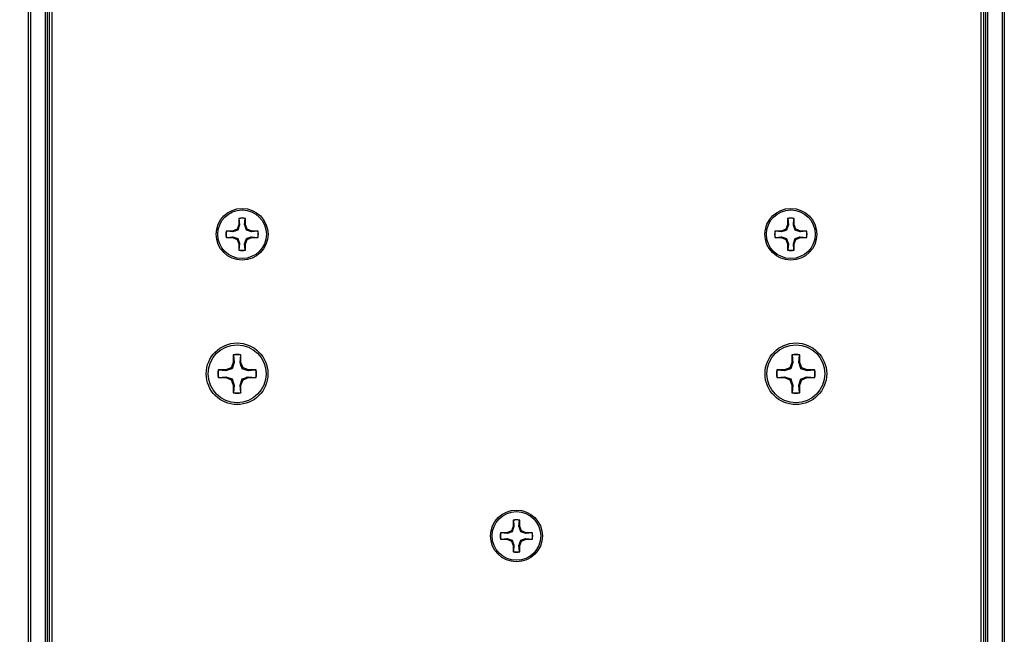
# Paper-space layout 'P3m-V' of a CAD drawing. Header units: inches. Extents: x 0.3 to 33.8, y 0.2 to 21.7.
# Tile 9 of 23: x 6.1 to 8.7, y 9.7 to 11.3. Entities that reach past the tile are written whole.
import ezdxf

# ---------------------------------------------------------------- set-up
doc = ezdxf.new("R2010")
doc.units = ezdxf.units.IN
doc.header["$MEASUREMENT"] = 0
doc.layers.add('BORDERS', color=7, linetype='Continuous')
doc.styles.add('SLDTEXTSTYLE0', font='TXT', dxfattribs={"width": 0.75})
doc.dimstyles.new('SLDDIMSTYLE8', dxfattribs={"dimtxt": 0.137795, "dimasz": 0.14, "dimexe": 0, "dimexo": 0.0625, "dimgap": 0.034449, "dimtad": 1, "dimdec": 3, "dimlfac": 2, "dimrnd": 1e-09, "dimzin": 4, "dimdsep": 46, "dimtxsty": 'SLDTEXTSTYLE0', "dimblk1": 'CLOSED', "dimblk2": 'CLOSED', "dimsah": 1, "dimcen": 0.09, "dimadec": 0, "dimazin": 1, "dimtfac": 1, "dimtdec": 3, "dimtofl": 0, "dimtmove": 0, "dimatfit": 3, "dimldrblk": 'CLOSED', "dimfxl": 0, "dimfrac": 2, "dimtolj": 1, "dimtzin": 12, "dimarcsym": 0})

# ---------------------------------------------------------------- blocks, each defined once
blk = doc.blocks.new('_Closed')
at = {"color": 0, "linetype": 'ByBlock', "lineweight": -2}
for p, q in [((-1, 0.166667), (0, 0)), ((-1, 0.166667), (-1, -0.166667)), ((0, 0), (-1, -0.166667)), ((0, 0), (-1, 0))]:
    blk.add_line(p, q, dxfattribs=at)
blk = doc.blocks.new('_D_51')
at = {"layer": 'BORDERS'}
for p, q in [((6.1163, 11.98), (5.1096, 11.98)), ((5.1489, 3.855), (5.1489, 11.98)), ((4.724, 7.8148), (4.724, 7.8568)), ((4.724, 7.8568), (4.9428, 7.8568)), ((4.9428, 7.8568), (4.9428, 7.8148)), ((4.724, 7.5094), (4.724, 7.4674)), ((4.9428, 7.4674), (4.9428, 7.5094)), ((4.724, 7.4674), (4.9428, 7.4674)), ((6.1163, 3.855), (5.1096, 3.855))]:
    blk.add_line(p, q, dxfattribs=at)
at = {"layer": 'BORDERS', "xscale": 0.14, "yscale": 0.14}
for p, rotation in [((5.1489, 11.98, 0.9375), 90.00000000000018), ((5.1489, 3.855, 0.9375), 270.0000000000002)]:
    blk.add_blockref('_Closed', p, dxfattribs=dict(at, rotation=rotation))
at = {"layer": 'BORDERS', "char_height": 0.1378, "attachment_point": 1, "rotation": 90, "style": 'SLDTEXTSTYLE0'}
for s, insert in [('16.250', (4.9713, 7.3821)), ('413', (4.7651, 7.5094))]:
    blk.add_mtext(s, dxfattribs=dict(at, insert=insert))

psp = doc.layouts.new('P3m-V')

# ---------------------------------------------------------------- linework, layer by layer
at = {"color": 7, "linetype": 'Continuous', "lineweight": 25}
for p, q in [((6.10884, 3.90499), (6.10884, 11.92999)), ((6.11384, 11.92999), (6.11384, 3.90499)), ((6.15384, 3.90499), (6.15384, 11.92999)), ((6.15884, 11.92999), (6.15884, 3.90499)), ((6.16384, 11.92999), (6.16384, 3.90499)), ((8.67884, 3.90499), (8.67884, 11.92999)), ((8.68384, 3.90499), (8.68384, 11.92999)), ((8.68884, 11.92999), (8.68884, 3.90499)), ((8.72884, 3.90499), (8.72884, 11.92999)), ((8.73384, 11.92999), (8.73384, 3.90499)), ((6.17134, 11.91749), (6.17134, 3.91749)), ((8.67134, 3.91749), (8.67134, 11.91749)), ((6.67442, 10.75821), (6.66943, 10.74617)), ((6.67643, 10.75781), (6.67175, 10.74386)), ((6.67442, 10.77524), (6.67442, 10.75821)), ((6.67474, 10.77464), (6.67442, 10.77524)), ((6.67643, 10.75781), (6.67442, 10.75821)), ((6.67474, 10.77464), (6.67643, 10.75781)), ((6.68988, 10.75781), (6.69157, 10.77464)), ((6.68988, 10.75781), (6.69189, 10.75821)), ((6.69157, 10.77464), (6.69189, 10.77524)), ((6.69189, 10.75821), (6.69189, 10.77524)), ((6.69687, 10.74617), (6.69189, 10.75821)), ((8.1508, 10.75821), (8.14581, 10.74617)), ((8.15281, 10.75781), (8.14813, 10.74386)), ((8.1508, 10.77524), (8.1508, 10.75821)), ((8.15112, 10.77464), (8.1508, 10.77524)), ((8.15281, 10.75781), (8.1508, 10.75821)), ((8.15112, 10.77464), (8.15281, 10.75781)), ((8.16625, 10.75781), (8.16794, 10.77464)), ((8.16625, 10.75781), (8.16827, 10.75821)), ((8.16794, 10.77464), (8.16827, 10.77524)), ((8.16827, 10.75821), (8.16827, 10.77524)), ((8.17325, 10.74617), (8.16827, 10.75821)), ((6.6574, 10.74119), (6.64037, 10.74119)), ((6.64097, 10.74087), (6.64037, 10.74119)), ((6.6578, 10.73918), (6.64097, 10.74087)), ((6.66943, 10.74617), (6.6574, 10.74119)), ((6.6578, 10.73918), (6.6574, 10.74119)), ((6.67175, 10.74386), (6.66943, 10.74617)), ((6.69456, 10.74386), (6.69687, 10.74617)), ((6.70851, 10.73918), (6.69456, 10.74386)), ((6.70891, 10.74119), (6.69687, 10.74617)), ((6.70851, 10.73918), (6.70891, 10.74119)), ((6.72534, 10.74087), (6.70851, 10.73918)), ((6.72594, 10.74119), (6.70891, 10.74119)), ((6.72534, 10.74087), (6.72594, 10.74119)), ((8.13377, 10.74119), (8.11675, 10.74119)), ((8.11734, 10.74087), (8.11675, 10.74119)), ((8.13417, 10.73918), (8.11734, 10.74087)), ((8.14581, 10.74617), (8.13377, 10.74119)), ((8.13417, 10.73918), (8.13377, 10.74119)), ((8.14813, 10.74386), (8.14581, 10.74617)), ((8.17093, 10.74386), (8.17325, 10.74617)), ((8.18489, 10.73918), (8.17093, 10.74386)), ((8.18529, 10.74119), (8.17325, 10.74617)), ((8.18489, 10.73918), (8.18529, 10.74119)), ((8.20172, 10.74087), (8.18489, 10.73918)), ((8.20232, 10.74119), (8.18529, 10.74119)), ((8.20172, 10.74087), (8.20232, 10.74119)), ((6.64097, 10.72404), (6.64037, 10.72372)), ((6.64037, 10.72372), (6.6574, 10.72372)), ((6.64097, 10.72404), (6.6578, 10.72573)), ((6.6578, 10.72573), (6.6574, 10.72372)), ((6.6574, 10.72372), (6.66943, 10.71873)), ((6.6578, 10.72573), (6.67175, 10.72105)), ((6.67175, 10.72105), (6.66943, 10.71873)), ((6.66943, 10.71873), (6.67442, 10.7067)), ((6.67643, 10.7071), (6.67442, 10.7067)), ((6.67442, 10.7067), (6.67442, 10.68967)), ((6.67643, 10.7071), (6.67474, 10.69027)), ((6.68988, 10.7071), (6.69456, 10.72105)), ((6.69157, 10.69027), (6.68988, 10.7071)), ((6.68988, 10.7071), (6.69189, 10.7067)), ((6.69189, 10.7067), (6.69687, 10.71873)), ((6.69189, 10.68967), (6.69189, 10.7067)), ((6.69456, 10.72105), (6.69687, 10.71873)), ((6.69687, 10.71873), (6.70891, 10.72372)), ((6.70851, 10.72573), (6.70891, 10.72372)), ((6.70851, 10.72573), (6.72534, 10.72404)), ((6.70891, 10.72372), (6.72594, 10.72372)), ((6.72534, 10.72404), (6.72594, 10.72372)), ((8.11734, 10.72404), (8.11675, 10.72372)), ((8.11675, 10.72372), (8.13377, 10.72372)), ((8.11734, 10.72404), (8.13417, 10.72573)), ((8.13417, 10.72573), (8.13377, 10.72372)), ((8.13377, 10.72372), (8.14581, 10.71873)), ((8.13417, 10.72573), (8.14813, 10.72105)), ((8.14813, 10.72105), (8.14581, 10.71873)), ((8.14581, 10.71873), (8.1508, 10.7067)), ((8.15281, 10.7071), (8.1508, 10.7067)), ((8.1508, 10.7067), (8.1508, 10.68967)), ((8.15281, 10.7071), (8.15112, 10.69027)), ((8.16625, 10.7071), (8.17093, 10.72105)), ((8.16794, 10.69027), (8.16625, 10.7071)), ((8.16625, 10.7071), (8.16827, 10.7067)), ((8.16827, 10.7067), (8.17325, 10.71873)), ((8.16827, 10.68967), (8.16827, 10.7067)), ((8.17093, 10.72105), (8.17325, 10.71873)), ((8.17325, 10.71873), (8.18529, 10.72372)), ((8.18489, 10.72573), (8.18529, 10.72372)), ((8.18489, 10.72573), (8.20172, 10.72404)), ((8.18529, 10.72372), (8.20232, 10.72372)), ((8.20172, 10.72404), (8.20232, 10.72372)), ((6.67474, 10.69027), (6.67442, 10.68967)), ((6.69157, 10.69027), (6.69189, 10.68967)), ((8.15112, 10.69027), (8.1508, 10.68967)), ((8.16794, 10.69027), (8.16827, 10.68967)), ((6.65929, 10.38732), (6.65336, 10.37298)), ((6.66169, 10.38684), (6.65612, 10.37022)), ((6.65929, 10.40759), (6.65929, 10.38732)), ((6.65968, 10.40688), (6.65929, 10.40759)), ((6.66169, 10.38684), (6.65929, 10.38732)), ((6.65968, 10.40688), (6.66169, 10.38684)), ((6.6777, 10.38684), (6.67971, 10.40688)), ((6.6777, 10.38684), (6.68009, 10.38732)), ((6.67971, 10.40688), (6.68009, 10.40759)), ((6.68009, 10.38732), (6.68009, 10.40759)), ((6.68603, 10.37298), (6.68009, 10.38732)), ((8.16259, 10.38732), (8.15665, 10.37298)), ((8.16499, 10.38684), (8.15941, 10.37022)), ((8.16259, 10.40759), (8.16259, 10.38732)), ((8.16297, 10.40688), (8.16259, 10.40759)), ((8.16499, 10.38684), (8.16259, 10.38732)), ((8.16297, 10.40688), (8.16499, 10.38684)), ((8.181, 10.38684), (8.18301, 10.40688)), ((8.181, 10.38684), (8.18339, 10.38732)), ((8.18301, 10.40688), (8.18339, 10.40759)), ((8.18339, 10.38732), (8.18339, 10.40759)), ((8.18933, 10.37298), (8.18339, 10.38732)), ((6.63902, 10.36704), (6.61874, 10.36704)), ((6.61945, 10.36666), (6.61874, 10.36704)), ((6.6395, 10.36465), (6.61945, 10.36666)), ((6.65336, 10.37298), (6.63902, 10.36704)), ((6.6395, 10.36465), (6.63902, 10.36704)), ((6.65612, 10.37022), (6.65336, 10.37298)), ((6.68327, 10.37022), (6.68603, 10.37298)), ((6.69989, 10.36465), (6.68327, 10.37022)), ((6.70037, 10.36704), (6.68603, 10.37298)), ((6.69989, 10.36465), (6.70037, 10.36704)), ((6.71993, 10.36666), (6.69989, 10.36465)), ((6.72064, 10.36704), (6.70037, 10.36704)), ((6.71993, 10.36666), (6.72064, 10.36704)), ((8.14232, 10.36704), (8.12204, 10.36704)), ((8.12275, 10.36666), (8.12204, 10.36704)), ((8.14279, 10.36465), (8.12275, 10.36666)), ((8.15665, 10.37298), (8.14232, 10.36704)), ((8.14279, 10.36465), (8.14232, 10.36704)), ((8.15941, 10.37022), (8.15665, 10.37298)), ((8.18657, 10.37022), (8.18933, 10.37298)), ((8.20319, 10.36465), (8.18657, 10.37022)), ((8.20367, 10.36704), (8.18933, 10.37298)), ((8.20319, 10.36465), (8.20367, 10.36704)), ((8.22323, 10.36666), (8.20319, 10.36465)), ((8.22394, 10.36704), (8.20367, 10.36704)), ((8.22323, 10.36666), (8.22394, 10.36704)), ((6.61945, 10.34663), (6.61874, 10.34624)), ((6.61874, 10.34624), (6.63902, 10.34624)), ((6.61945, 10.34663), (6.6395, 10.34864)), ((6.6395, 10.34864), (6.63902, 10.34624)), ((6.63902, 10.34624), (6.65336, 10.3403)), ((6.6395, 10.34864), (6.65612, 10.34306)), ((6.65612, 10.34306), (6.65336, 10.3403)), ((6.65336, 10.3403), (6.65929, 10.32597)), ((6.6777, 10.32644), (6.68327, 10.34306)), ((6.68009, 10.32597), (6.68603, 10.3403)), ((6.68327, 10.34306), (6.68603, 10.3403)), ((6.68603, 10.3403), (6.70037, 10.34624)), ((6.69989, 10.34864), (6.70037, 10.34624)), ((6.69989, 10.34864), (6.71993, 10.34663)), ((6.70037, 10.34624), (6.72064, 10.34624)), ((6.71993, 10.34663), (6.72064, 10.34624)), ((8.12275, 10.34663), (8.12204, 10.34624)), ((8.12204, 10.34624), (8.14232, 10.34624)), ((8.12275, 10.34663), (8.14279, 10.34864)), ((8.14279, 10.34864), (8.14232, 10.34624)), ((8.14232, 10.34624), (8.15665, 10.3403)), ((8.14279, 10.34864), (8.15941, 10.34306)), ((8.15941, 10.34306), (8.15665, 10.3403)), ((8.15665, 10.3403), (8.16259, 10.32597)), ((8.181, 10.32644), (8.18657, 10.34306)), ((8.18339, 10.32597), (8.18933, 10.3403)), ((8.18657, 10.34306), (8.18933, 10.3403)), ((8.18933, 10.3403), (8.20367, 10.34624)), ((8.20319, 10.34864), (8.20367, 10.34624)), ((8.20319, 10.34864), (8.22323, 10.34663)), ((8.20367, 10.34624), (8.22394, 10.34624)), ((8.22323, 10.34663), (8.22394, 10.34624)), ((6.66169, 10.32644), (6.65929, 10.32597)), ((6.65929, 10.32597), (6.65929, 10.30569)), ((6.65968, 10.3064), (6.65929, 10.30569)), ((6.66169, 10.32644), (6.65968, 10.3064)), ((6.67971, 10.3064), (6.6777, 10.32644)), ((6.6777, 10.32644), (6.68009, 10.32597)), ((6.67971, 10.3064), (6.68009, 10.30569)), ((6.68009, 10.30569), (6.68009, 10.32597)), ((8.16499, 10.32644), (8.16259, 10.32597)), ((8.16259, 10.32597), (8.16259, 10.30569)), ((8.16297, 10.3064), (8.16259, 10.30569)), ((8.16499, 10.32644), (8.16297, 10.3064)), ((8.18301, 10.3064), (8.181, 10.32644)), ((8.181, 10.32644), (8.18339, 10.32597)), ((8.18301, 10.3064), (8.18339, 10.30569)), ((8.18339, 10.30569), (8.18339, 10.32597)), ((7.41261, 9.96274), (7.41261, 9.94571)), ((7.41293, 9.96214), (7.41261, 9.96274)), ((7.41293, 9.96214), (7.41462, 9.94531)), ((7.42807, 9.94531), (7.42975, 9.96214)), ((7.42975, 9.96214), (7.43008, 9.96274)), ((7.43008, 9.94571), (7.43008, 9.96274)), ((7.41261, 9.94571), (7.40762, 9.93367)), ((7.41462, 9.94531), (7.40994, 9.93136)), ((7.41462, 9.94531), (7.41261, 9.94571)), ((7.42807, 9.94531), (7.43008, 9.94571)), ((7.43506, 9.93367), (7.43008, 9.94571)), ((7.39558, 9.92869), (7.37856, 9.92869)), ((7.37915, 9.92837), (7.37856, 9.92869)), ((7.37915, 9.91154), (7.37856, 9.91122)), ((7.37856, 9.91122), (7.39558, 9.91122)), ((7.39598, 9.92668), (7.37915, 9.92837)), ((7.37915, 9.91154), (7.39598, 9.91323)), ((7.40762, 9.93367), (7.39558, 9.92869)), ((7.39598, 9.92668), (7.39558, 9.92869)), ((7.39598, 9.91323), (7.39558, 9.91122)), ((7.39558, 9.91122), (7.40762, 9.90623)), ((7.39598, 9.91323), (7.40994, 9.90855)), ((7.40994, 9.93136), (7.40762, 9.93367)), ((7.40994, 9.90855), (7.40762, 9.90623)), ((7.42807, 9.8946), (7.43275, 9.90855)), ((7.43275, 9.93136), (7.43506, 9.93367)), ((7.4467, 9.92668), (7.43275, 9.93136)), ((7.43275, 9.90855), (7.43506, 9.90623)), ((7.4471, 9.92869), (7.43506, 9.93367)), ((7.43506, 9.90623), (7.4471, 9.91122)), ((7.4467, 9.92668), (7.4471, 9.92869)), ((7.46353, 9.92837), (7.4467, 9.92668)), ((7.4467, 9.91323), (7.4471, 9.91122)), ((7.4467, 9.91323), (7.46353, 9.91154)), ((7.46413, 9.92869), (7.4471, 9.92869)), ((7.4471, 9.91122), (7.46413, 9.91122)), ((7.46353, 9.92837), (7.46413, 9.92869)), ((7.46353, 9.91154), (7.46413, 9.91122)), ((7.40762, 9.90623), (7.41261, 9.8942)), ((7.41462, 9.8946), (7.41261, 9.8942)), ((7.41261, 9.8942), (7.41261, 9.87717)), ((7.41462, 9.8946), (7.41293, 9.87777)), ((7.42975, 9.87777), (7.42807, 9.8946)), ((7.42807, 9.8946), (7.43008, 9.8942)), ((7.43008, 9.8942), (7.43506, 9.90623)), ((7.43008, 9.87717), (7.43008, 9.8942)), ((7.41293, 9.87777), (7.41261, 9.87717)), ((7.42975, 9.87777), (7.43008, 9.87717))]:
    psp.add_line(p, q, dxfattribs=at)
for centre, radius in [((6.68315, 10.73245), 0.06975), ((6.68315, 10.73245), 0.0655), ((8.15953, 10.73245), 0.06975), ((8.15953, 10.73245), 0.0655), ((6.66969, 10.35664), 0.083), ((8.17299, 10.35664), 0.083), ((6.66969, 10.35664), 0.078), ((8.17299, 10.35664), 0.078), ((7.42134, 9.91995), 0.06975), ((7.42134, 9.91995), 0.0655)]:
    psp.add_circle(centre, radius, dxfattribs=at)
for centre, radius, start, end in [((6.68315, 10.73245), 0.04367, 78.46304, 101.53696), ((6.68315, 10.73245), 0.04302, 78.72385, 101.27615), ((8.15953, 10.73245), 0.04367, 78.46304, 101.53696), ((8.15953, 10.73245), 0.04302, 78.72385, 101.27615), ((6.68315, 10.73245), 0.04367, 168.46304, 191.53696), ((6.68315, 10.73245), 0.04302, 168.72385, 191.27615), ((6.68315, 10.73245), 0.04302, 348.72385, 11.27615), ((6.68315, 10.73245), 0.04367, 348.46304, 11.53696), ((8.15953, 10.73245), 0.04367, 168.46304, 191.53696), ((8.15953, 10.73245), 0.04302, 168.72385, 191.27615), ((8.15953, 10.73245), 0.04302, 348.72385, 11.27615), ((8.15953, 10.73245), 0.04367, 348.46304, 11.53696), ((6.68315, 10.73245), 0.04367, 258.46304, 281.53696), ((6.68315, 10.73245), 0.04302, 258.72385, 281.27615), ((8.15953, 10.73245), 0.04367, 258.46304, 281.53696), ((8.15953, 10.73245), 0.04302, 258.72385, 281.27615), ((6.66969, 10.35664), 0.052, 78.46304, 101.53696), ((6.66969, 10.35664), 0.05123, 78.72385, 101.27615), ((8.17299, 10.35664), 0.052, 78.46304, 101.53696), ((8.17299, 10.35664), 0.05123, 78.72385, 101.27615), ((6.66969, 10.35664), 0.052, 168.46304, 191.53696), ((6.66969, 10.35664), 0.05123, 168.72385, 191.27615), ((6.66969, 10.35664), 0.05123, 348.72385, 11.27615), ((6.66969, 10.35664), 0.052, 348.46304, 11.53696), ((8.17299, 10.35664), 0.052, 168.46304, 191.53696), ((8.17299, 10.35664), 0.05123, 168.72385, 191.27615), ((8.17299, 10.35664), 0.05123, 348.72385, 11.27615), ((8.17299, 10.35664), 0.052, 348.46304, 11.53696), ((6.66969, 10.35664), 0.052, 258.46304, 281.53696), ((6.66969, 10.35664), 0.05123, 258.72385, 281.27615), ((8.17299, 10.35664), 0.052, 258.46304, 281.53696), ((8.17299, 10.35664), 0.05123, 258.72385, 281.27615), ((7.42134, 9.91995), 0.04367, 78.46304, 101.53696), ((7.42134, 9.91995), 0.04302, 78.72385, 101.27615), ((7.42134, 9.91995), 0.04367, 168.46304, 191.53696), ((7.42134, 9.91995), 0.04302, 168.72385, 191.27615), ((7.42134, 9.91995), 0.04302, 348.72385, 11.27615), ((7.42134, 9.91995), 0.04367, 348.46304, 11.53696), ((7.42134, 9.91995), 0.04367, 258.46304, 281.53696), ((7.42134, 9.91995), 0.04302, 258.72385, 281.27615)]:
    psp.add_arc(centre, radius, start, end, dxfattribs=at)
for points, knots in [([(6.69456, 10.74386), (6.69335, 10.74734), (6.69164, 10.75227), (6.69028, 10.75655), (6.68988, 10.75781)], [0, 0, 0, 0, 0.7055493, 1, 1, 1, 1]), ([(8.17093, 10.74386), (8.16973, 10.74734), (8.16801, 10.75227), (8.16666, 10.75655), (8.16625, 10.75781)], [0, 0, 0, 0, 0.7055493, 1, 1, 1, 1]), ([(6.67175, 10.74386), (6.66827, 10.74265), (6.66334, 10.74094), (6.65906, 10.73958), (6.6578, 10.73918)], [0, 0, 0, 0, 0.7055493, 1, 1, 1, 1]), ([(8.14813, 10.74386), (8.14465, 10.74265), (8.13972, 10.74094), (8.13543, 10.73958), (8.13417, 10.73918)], [0, 0, 0, 0, 0.7055493, 1, 1, 1, 1]), ([(6.67175, 10.72105), (6.67296, 10.71757), (6.67467, 10.71264), (6.67603, 10.70836), (6.67643, 10.7071)], [0, 0, 0, 0, 0.7055493, 1, 1, 1, 1]), ([(6.69456, 10.72105), (6.69804, 10.72226), (6.70297, 10.72397), (6.70725, 10.72533), (6.70851, 10.72573)], [0, 0, 0, 0, 0.7055493, 1, 1, 1, 1]), ([(8.14813, 10.72105), (8.14934, 10.71757), (8.15105, 10.71264), (8.15241, 10.70836), (8.15281, 10.7071)], [0, 0, 0, 0, 0.7055493, 1, 1, 1, 1]), ([(8.17093, 10.72105), (8.17441, 10.72226), (8.17935, 10.72397), (8.18363, 10.72533), (8.18489, 10.72573)], [0, 0, 0, 0, 0.7055493, 1, 1, 1, 1]), ([(6.68327, 10.37022), (6.68183, 10.37437), (6.6798, 10.38024), (6.67818, 10.38534), (6.6777, 10.38684)], [0, 0, 0, 0, 0.7055493, 1, 1, 1, 1]), ([(8.18657, 10.37022), (8.18513, 10.37437), (8.18309, 10.38024), (8.18147, 10.38534), (8.181, 10.38684)], [0, 0, 0, 0, 0.7055493, 1, 1, 1, 1]), ([(6.65612, 10.37022), (6.65197, 10.36878), (6.6461, 10.36674), (6.641, 10.36513), (6.6395, 10.36465)], [0, 0, 0, 0, 0.7055493, 1, 1, 1, 1]), ([(8.15941, 10.37022), (8.15527, 10.36878), (8.1494, 10.36674), (8.1443, 10.36513), (8.14279, 10.36465)], [0, 0, 0, 0, 0.7055493, 1, 1, 1, 1]), ([(6.65612, 10.34306), (6.65755, 10.33892), (6.65959, 10.33305), (6.66121, 10.32795), (6.66169, 10.32644)], [0, 0, 0, 0, 0.7055493, 1, 1, 1, 1]), ([(6.68327, 10.34306), (6.68742, 10.3445), (6.69329, 10.34654), (6.69839, 10.34816), (6.69989, 10.34864)], [0, 0, 0, 0, 0.7055493, 1, 1, 1, 1]), ([(8.15941, 10.34306), (8.16085, 10.33892), (8.16289, 10.33305), (8.16451, 10.32795), (8.16499, 10.32644)], [0, 0, 0, 0, 0.7055493, 1, 1, 1, 1]), ([(8.18657, 10.34306), (8.19071, 10.3445), (8.19659, 10.34654), (8.20169, 10.34816), (8.20319, 10.34864)], [0, 0, 0, 0, 0.7055493, 1, 1, 1, 1]), ([(7.43275, 9.93136), (7.43154, 9.93484), (7.42983, 9.93977), (7.42847, 9.94405), (7.42807, 9.94531)], [0, 0, 0, 0, 0.7055493, 1, 1, 1, 1]), ([(7.40994, 9.93136), (7.40646, 9.93015), (7.40153, 9.92844), (7.39725, 9.92708), (7.39598, 9.92668)], [0, 0, 0, 0, 0.70554926, 1, 1, 1, 1]), ([(7.40994, 9.90855), (7.41115, 9.90507), (7.41286, 9.90014), (7.41422, 9.89586), (7.41462, 9.8946)], [0, 0, 0, 0, 0.7055493, 1, 1, 1, 1]), ([(7.43275, 9.90855), (7.43623, 9.90976), (7.44116, 9.91147), (7.44544, 9.91283), (7.4467, 9.91323)], [0, 0, 0, 0, 0.7055493, 1, 1, 1, 1])]:
    psp.add_open_spline(points, degree=3, knots=knots, dxfattribs=at)

# ---------------------------------------------------------------- dimensions: what is measured, and where the dimension line sits
at = {"layer": 'BORDERS'}
dim = psp.add_linear_dim(base=(5.14893, 11.97999), p1=(6.15572, 3.85499), p2=(6.15572, 11.97999), angle=90, dimstyle='SLDDIMSTYLE8', dxfattribs=at)
dim.commit()
dim.dimension.update_dxf_attribs({"geometry": '_D_51', "text_midpoint": (5.14893, 7.66209), "dimtype": 160})

doc.saveas('drawing.dxf')
